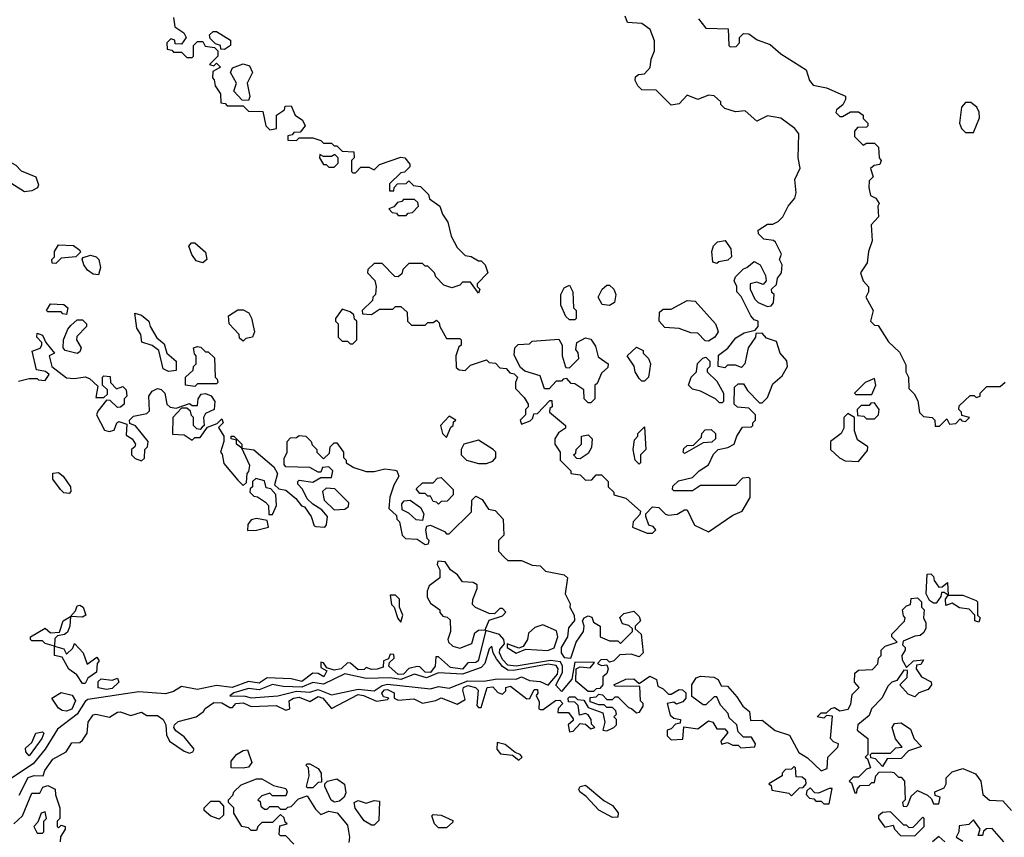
# Model space of a CAD drawing. Extents: x 2737310 to 2869991, y 870230 to 1012730.
# Tile 181 of 256: x 2760390 to 2764070, y 968025 to 971082. Entities that reach past the tile are written whole.
import ezdxf

# ---------------------------------------------------------------- set-up
doc = ezdxf.new("R2010")
doc.units = 0

msp = doc.modelspace()

# ---------------------------------------------------------------- linework, layer by layer
at = {"layer": '0CON02XD'}
for points in [[(2760965, 971090), (2760970, 971055), (2761003, 971033), (2761012.5, 971015), (2760995, 970990), (2760971.7, 970991.7), (2760970, 971005), (2760955, 971010), (2760940, 970995), (2760941.7, 970971.7), (2760958.3, 970968.3), (2760965, 970960), (2760995, 970960), (2761015, 970940), (2761035, 970940), (2761040, 970945), (2761040, 970985), (2761055, 971000), (2761075, 971000), (2761083, 970983), (2761118.3, 970978.3), (2761130, 970965), (2761130, 970945), (2761100, 970915), (2761115, 970910), (2761125, 970920), (2761140, 970905), (2761111.7, 970888.3), (2761110, 970865), (2761117, 970857), (2761120, 970835), (2761140, 970805), (2761141.7, 970771.7), (2761158.3, 970768.3), (2761165, 970760), (2761225, 970760), (2761245, 970740), (2761298.3, 970738.3), (2761310, 970685), (2761325, 970670), (2761350, 970675), (2761350, 970725), (2761380, 970745), (2761381.7, 970758.3), (2761405, 970760), (2761420, 970725), (2761446.4, 970706.4), (2761457.5, 970685), (2761438.3, 970661.7), (2761415, 970660), (2761408.3, 970651.7), (2761391.7, 970648.3), (2761391.7, 970631.7), (2761425, 970630), (2761435, 970640), (2761485, 970640), (2761515, 970630), (2761525, 970620), (2761555, 970620), (2761565, 970610), (2761575, 970610), (2761595, 970590), (2761638.3, 970588.3), (2761640, 970565), (2761630, 970555), (2761630, 970515), (2761635, 970510), (2761645, 970510), (2761665, 970530), (2761695, 970530), (2761715, 970520), (2761735, 970540), (2761815, 970567.5), (2761830, 970565), (2761848.3, 970541.7)], [(2762755, 969162.5), (2762767.5, 969175), (2762757, 969187), (2762741.7, 969191.7), (2762730, 969225), (2762730, 969235), (2762755, 969260), (2762778.3, 969258.3), (2762803.6, 969233.6), (2762815, 969230), (2762847, 969233), (2762875, 969250), (2762885, 969250), (2762912.3, 969192.3), (2762965, 969167.5), (2763055, 969230), (2763090, 969245), (2763120, 969295), (2763120, 969365), (2763115, 969370), (2763091.7, 969368.3), (2763065, 969340), (2762935, 969340), (2762905, 969320), (2762835, 969320), (2762830, 969325), (2762831.7, 969338.3), (2762851.7, 969358.3), (2762905, 969370), (2762930, 969395), (2762965, 969417.5), (2762983, 969457), (2763000, 969475), (2763037, 969483), (2763060, 969495), (2763070, 969525), (2763091.7, 969558.3), (2763125, 969560), (2763130, 969565), (2763130, 969575), (2763140, 969585), (2763140, 969605), (2763115, 969630), (2763073, 969633), (2763060, 969645), (2763061.7, 969708.3), (2763075, 969720), (2763095, 969720), (2763110, 969695), (2763155, 969650), (2763165, 969650), (2763185, 969670), (2763205, 969720), (2763239.3, 969750.7), (2763260, 969785), (2763257, 969807), (2763232.5, 969835), (2763218.3, 969878.3), (2763181.7, 969891.7), (2763165, 969910), (2763141.7, 969908.3), (2763140, 969895), (2763112.5, 969855), (2763100, 969795), (2763088.3, 969781.7), (2763065, 969790), (2763035, 969790), (2763025, 969780), (2763000, 969785), (2763001.7, 969828.3), (2763036.4, 969853.6), (2763067, 969893), (2763098.3, 969911.7), (2763138.3, 969921.7), (2763150, 969935), (2763150, 969955), (2763135, 969960), (2763122.5, 969975), (2763087, 970047), (2763070, 970065), (2763070, 970085), (2763060, 970105), (2763065, 970120), (2763095, 970150), (2763107.5, 970155), (2763135, 970177.5), (2763157.5, 970165), (2763177.5, 970125), (2763180, 970105), (2763168.3, 970091.7), (2763145, 970100), (2763120, 970095), (2763120, 970075), (2763137, 970037), (2763150, 970025), (2763185, 970010), (2763198.3, 970011.7), (2763207, 970023), (2763210, 970055), (2763201.7, 970061.7), (2763200, 970075), (2763218.3, 970091.7), (2763222.5, 970115), (2763237.5, 970135), (2763240, 970165), (2763230, 970185), (2763237.5, 970205), (2763215, 970250), (2763207, 970257), (2763171.7, 970261.7), (2763151.7, 970281.7), (2763150, 970295), (2763185, 970317.5), (2763205, 970317.5), (2763225, 970327.5), (2763242.5, 970345), (2763262.5, 970385), (2763286.7, 970415), (2763292.5, 970435), (2763287.5, 970485), (2763307, 970527), (2763300, 970565), (2763302.5, 970655), (2763287.5, 970675), (2763235, 970713.3), (2763185, 970722.5), (2763145, 970702.5), (2763101.7, 970741.7), (2763065, 970737.5), (2763025, 970750), (2763010, 970765), (2763010, 970775), (2762985, 970797.5), (2762965, 970800), (2762925, 970783.3), (2762885, 970800), (2762855, 970767.5), (2762825, 970762.5), (2762768.3, 970818.3), (2762715, 970820), (2762700, 970835), (2762690, 970855), (2762691.7, 970868.3), (2762703, 970877), (2762725, 970880), (2762747, 970903), (2762750, 970935), (2762762.5, 970965), (2762763, 971003), (2762745.9, 971045.9), (2762715, 971067.5), (2762661.7, 971071.7), (2762653.3, 971095)], [(2762927.5, 971085), (2762955, 971050), (2763038.3, 971048.3), (2763040, 970985), (2763045, 970980), (2763068.3, 970981.7), (2763080, 970995), (2763080, 971015), (2763095, 971030), (2763115, 971028.8), (2763146.2, 971006.2), (2763195, 970988.8), (2763234.3, 970954.3), (2763330, 970895), (2763342.5, 970855), (2763355, 970837.5), (2763405, 970827.5), (2763476.4, 970796.4), (2763477, 970783), (2763466.7, 970763.3), (2763442.5, 970745), (2763440, 970735), (2763455, 970720), (2763465, 970720), (2763495, 970737.5), (2763525, 970737.5), (2763542.5, 970725), (2763542.5, 970712.5), (2763560, 970695), (2763560, 970685), (2763555, 970680), (2763521.7, 970678.3), (2763510, 970665), (2763510, 970645), (2763543, 970613), (2763555, 970620), (2763585, 970620), (2763600, 970605), (2763602.5, 970565), (2763610, 970555), (2763605, 970540), (2763583, 970537), (2763570, 970525), (2763580, 970495), (2763565, 970480), (2763563.3, 970455), (2763570, 970425), (2763590, 970415), (2763602.5, 970395), (2763597.5, 970385), (2763600, 970345), (2763572.5, 970315), (2763576.2, 970255), (2763562.5, 970215), (2763557, 970173), (2763532.5, 970135), (2763542.5, 970105), (2763563, 970083), (2763562.5, 970065), (2763552.5, 970045), (2763580, 969995), (2763570, 969955), (2763585, 969940), (2763598.3, 969938.3), (2763637, 969877), (2763678.3, 969838.3), (2763701.7, 969791.7), (2763702.5, 969765), (2763712.5, 969745), (2763713, 969703), (2763733, 969683), (2763747, 969657), (2763753, 969613), (2763768.3, 969598.3), (2763800, 969595), (2763810, 969585), (2763811.7, 969561.7), (2763828.3, 969561.7), (2763855, 969590), (2763865, 969570), (2763888.3, 969571.7), (2763905, 969590), (2763911.7, 969581.7), (2763925, 969580), (2763940, 969595), (2763911.7, 969601.7), (2763910, 969615), (2763900, 969625), (2763901.7, 969638.3), (2763943, 969677), (2763957, 969677), (2763965, 969670), (2763980, 969675), (2763980, 969685), (2764005, 969710), (2764055, 969710), (2764073, 969727)], [(2761155, 970970), (2761141.7, 970971.7), (2761140, 970985), (2761121.7, 970991.7), (2761101.7, 971011.7), (2761100, 971025), (2761112.5, 971037.5), (2761125, 971037.5), (2761177.5, 971005), (2761177.5, 970985), (2761155, 970970)], [(2761245, 970780), (2761221.7, 970781.7), (2761190, 970815), (2761200, 970845), (2761177.5, 970885), (2761185, 970902.5), (2761225, 970917.5), (2761249.3, 970909.3), (2761260, 970885), (2761240, 970845), (2761250, 970795), (2761245, 970780)], [(2763955, 970660), (2763976.7, 970715), (2763976.4, 970736.4), (2763967.5, 970755), (2763945, 970772.5), (2763925, 970772.5), (2763910, 970755), (2763902.5, 970695), (2763910, 970675), (2763925, 970660), (2763955, 970660)], [(2761565, 970530), (2761580, 970545), (2761580, 970565), (2761568.3, 970578.3), (2761555, 970570), (2761525, 970570), (2761511.7, 970578.3), (2761510, 970565), (2761525, 970540), (2761535, 970540), (2761545, 970530), (2761565, 970530)], [(2760408.3, 970438.3), (2760320, 970495), (2760310, 970525), (2760321.7, 970558.3), (2760335, 970560), (2760375, 970537.5), (2760395, 970517.5), (2760450, 970495), (2760460, 970465), (2760457, 970453), (2760435, 970442.5), (2760408.3, 970438.3)], [(2761848.3, 970541.7), (2761848.3, 970531.7), (2761828.3, 970511.7), (2761815, 970510), (2761771.7, 970468.3), (2761771.7, 970441.7), (2761788.3, 970441.7), (2761790, 970455), (2761801.7, 970468.3), (2761835, 970470), (2761845, 970480), (2761861.7, 970461.7), (2761888.3, 970458.3), (2761918.3, 970428.3), (2761921.7, 970411.7), (2761960, 970385), (2761970, 970355), (2761990, 970325), (2762003, 970273), (2762025, 970230), (2762055, 970200), (2762077, 970197), (2762105, 970180), (2762115, 970180), (2762130, 970165), (2762140, 970135), (2762100, 970095), (2762100, 970085), (2762110, 970075), (2762105, 970060), (2762075, 970100), (2762045, 970100), (2762035, 970090), (2762005, 970080), (2761975, 970090), (2761945, 970120), (2761940, 970135), (2761915, 970160), (2761905, 970160), (2761895, 970170), (2761845, 970170), (2761821.7, 970148.3), (2761818.3, 970131.7), (2761805, 970120), (2761791.7, 970121.7), (2761745, 970170), (2761715, 970170), (2761691.7, 970148.3), (2761690, 970135), (2761717, 970107), (2761722.5, 970085), (2761720, 970055), (2761710, 970045), (2761708.3, 970031.7), (2761670, 969995), (2761671.7, 969981.7), (2761705, 969980), (2761735, 970000), (2761785, 970000), (2761795, 970010), (2761815, 970010), (2761838.3, 969988.3), (2761840, 969955), (2761855, 969940), (2761905, 969940), (2761915, 969950), (2761935, 969950), (2761948.3, 969958.3), (2761958.3, 969948.3), (2761960, 969935), (2761985, 969890), (2762035, 969890), (2762040, 969885), (2762040, 969865), (2762031.7, 969858.3), (2762020, 969825), (2762021.7, 969781.7), (2762033, 969773), (2762055, 969770), (2762075, 969790), (2762135, 969810), (2762145, 969800), (2762168.3, 969798.3), (2762185, 969780), (2762208.3, 969778.3), (2762221.7, 969761.7), (2762238.3, 969758.3), (2762250, 969745), (2762242.5, 969725), (2762243, 969703), (2762275, 969670), (2762290, 969645), (2762290, 969635), (2762280, 969625), (2762280, 969605), (2762260, 969585), (2762265, 969570), (2762298.3, 969581.7), (2762308.3, 969591.7), (2762311.7, 969608.3), (2762325, 969610), (2762371.7, 969658.3), (2762378.3, 969658.3), (2762380, 969635), (2762371.7, 969628.3), (2762370, 969615), (2762430, 969565), (2762430, 969555), (2762403.3, 969536.7), (2762390, 969515), (2762390, 969495), (2762410, 969465), (2762410, 969435), (2762450, 969395), (2762450, 969385), (2762485, 969380), (2762505, 969360), (2762528.3, 969361.7), (2762545, 969380), (2762565, 969380), (2762590, 969355), (2762590, 969335), (2762610, 969315), (2762610, 969305), (2762655, 969292.5), (2762710, 969245), (2762708.3, 969231.7), (2762682.5, 969205), (2762680, 969185), (2762735, 969162.5), (2762755, 969162.5)], [(2761835, 970350), (2761841.7, 970358.3), (2761858.3, 970361.7), (2761880, 970385), (2761878.3, 970398.3), (2761865, 970410), (2761825, 970410), (2761818.3, 970401.7), (2761801.7, 970398.3), (2761788.3, 970381.7), (2761770, 970375), (2761781.7, 970361.7), (2761798.3, 970358.3), (2761805, 970350), (2761835, 970350)], [(2760525, 970170), (2760511.7, 970171.7), (2760510, 970185), (2760520, 970195), (2760520, 970215), (2760535, 970240), (2760591.7, 970238.3), (2760615, 970220), (2760617.5, 970212.5), (2760600, 970195), (2760545, 970190), (2760525, 970170)], [(2761075, 970173.3), (2761050, 970180), (2761033.9, 970203.9), (2761022.5, 970235), (2761031.7, 970248.3), (2761045, 970247.5), (2761085, 970212.5), (2761090, 970185), (2761075, 970173.3)], [(2762995, 970170), (2762980, 970175), (2762977.5, 970215), (2762983, 970237), (2762998.3, 970251.7), (2763027, 970257), (2763047.5, 970225), (2763050, 970195), (2763037, 970183), (2763003, 970177), (2762995, 970170)], [(2760685, 970127.5), (2760665, 970130), (2760644, 970145), (2760629.2, 970165), (2760623, 970187), (2760626.7, 970193.3), (2760655, 970201.2), (2760675.8, 970195.8), (2760685.8, 970185.8), (2760692, 970155), (2760685, 970127.5)], [(2762465, 969960), (2762445, 969960), (2762431.7, 969971.7), (2762412.5, 970015), (2762412.5, 970055), (2762425, 970080), (2762445, 970090), (2762457.5, 970065), (2762460, 970005), (2762470, 969995), (2762470, 969965), (2762465, 969960)], [(2762595, 970013.3), (2762567, 970017), (2762552.5, 970045), (2762567.5, 970075), (2762585, 970090), (2762595, 970090), (2762610, 970075), (2762617.5, 970055), (2762612.5, 970025), (2762595, 970013.3)], [(2760565, 969980), (2760551.7, 969981.7), (2760545, 969990), (2760495, 969990), (2760490, 969995), (2760505, 970020), (2760555, 970017.5), (2760570, 970005), (2760565, 969980)], [(2762965, 969880), (2762951.7, 969881.7), (2762925, 969910), (2762898.3, 969911.7), (2762855, 969927.5), (2762801.7, 969931.7), (2762780, 969955), (2762781.7, 969988.3), (2762795, 970000), (2762825, 970000), (2762885, 970032.5), (2762915, 970030), (2762990, 969945), (2762997, 969927), (2763000, 969915), (2762987.5, 969895), (2762965, 969880)], [(2760946.4, 969766.4), (2760926.1, 969776.1), (2760910, 969845), (2760885, 969863.8), (2760846.4, 969876.4), (2760842.5, 969905), (2760828.3, 969928.3), (2760820, 969985), (2760845, 969977.5), (2760872.5, 969955), (2760877.5, 969935), (2760903.1, 969893.1), (2760929.7, 969869.7), (2760940, 969835), (2760974.2, 969805), (2760975, 969770), (2760946.4, 969766.4)], [(2761225, 969880), (2761211.7, 969891.7), (2761210, 969905), (2761172.5, 969945), (2761170, 969975), (2761205, 969996.7), (2761225, 969996.7), (2761246, 969986), (2761256.4, 969966.4), (2761267.5, 969915), (2761260, 969895), (2761235, 969890), (2761225, 969880)], [(2761635, 969870), (2761650, 969885), (2761650, 969955), (2761641.7, 969961.7), (2761638.3, 969978.3), (2761625, 969990), (2761595, 970000), (2761570, 969965), (2761570, 969955), (2761580, 969945), (2761580, 969895), (2761595, 969880), (2761615, 969880), (2761625, 969870), (2761635, 969870)], [(2760605, 969833.3), (2760560, 969845), (2760552.5, 969855), (2760553.3, 969885), (2760570, 969925), (2760581.7, 969938.3), (2760605, 969960), (2760625, 969960), (2760640, 969945), (2760640, 969935), (2760603, 969897), (2760602.5, 969885), (2760620, 969855), (2760615, 969840), (2760605, 969833.3)], [(2760385, 969730), (2760425, 969740), (2760455, 969740), (2760460, 969735), (2760485, 969732.5), (2760500, 969755), (2760487, 969767), (2760453, 969773), (2760437, 969843), (2760466.2, 969853.8), (2760473.3, 969865), (2760472.5, 969875), (2760454, 969895), (2760455, 969910), (2760475, 969902.5), (2760487.5, 969875), (2760520, 969835), (2760500, 969825), (2760510, 969785), (2760565, 969743.3), (2760595, 969740), (2760635, 969746.7), (2760650.5, 969740.5), (2760681.7, 969711.7), (2760675, 969670), (2760705, 969670), (2760718.3, 969681.7), (2760718.3, 969698.3), (2760700, 969715), (2760700, 969745), (2760705, 969750), (2760728.3, 969748.3), (2760730, 969725), (2760751.7, 969701.7), (2760775, 969710), (2760788.3, 969698.3), (2760790, 969675), (2760780, 969665), (2760780, 969645), (2760767, 969633), (2760755, 969632.5), (2760728.3, 969658.3), (2760715, 969660), (2760681.7, 969618.3), (2760677.5, 969605), (2760707.5, 969547.5), (2760725, 969542.5), (2760743.3, 969546.7), (2760752.5, 969575), (2760760.7, 969579.3), (2760790, 969570), (2760788.3, 969528.3), (2760810, 969515), (2760822.5, 969495), (2760820, 969485), (2760807.5, 969475), (2760807.5, 969455), (2760821.7, 969441.7), (2760845, 969432.5), (2760857, 969443), (2760857.5, 969475), (2760867.5, 969485), (2760870, 969505), (2760823, 969563), (2760801.7, 969571.7), (2760800, 969585), (2760815, 969600), (2760865, 969610), (2760875, 969620), (2760872.5, 969675), (2760885, 969692.5), (2760905, 969702.5), (2760918.8, 969698.8), (2760932.5, 969685), (2760940, 969645), (2760953, 969633), (2760975, 969630), (2761025, 969647.5), (2761035, 969640), (2761055, 969640), (2761056.7, 969665), (2761068.3, 969681.7), (2761085, 969683.8), (2761106.2, 969676.2), (2761118.8, 969655), (2761116.7, 969625), (2761085, 969610), (2761077.5, 969595), (2761080, 969565), (2761071.7, 969558.3), (2761065, 969550), (2761051.7, 969551.7), (2761040, 969565), (2761040, 969595), (2761031.7, 969601.7), (2761028.3, 969618.3), (2761015, 969630), (2760995, 969630), (2760962.5, 969595), (2760961.7, 969531.7), (2761005, 969530), (2761035, 969510), (2761045, 969520), (2761065, 969520), (2761091.7, 969558.3), (2761128.3, 969571.7), (2761145, 969590), (2761150, 969575), (2761132.5, 969557.5), (2761152.5, 969525), (2761152.5, 969505), (2761140, 969465), (2761147, 969457), (2761153, 969423), (2761205, 969360), (2761225, 969340), (2761238.3, 969351.7), (2761240, 969385), (2761247, 969393), (2761250, 969415), (2761220, 969480), (2761200, 969495), (2761200, 969510), (2761180, 969515), (2761180, 969525), (2761190, 969525), (2761220, 969495), (2761220, 969480), (2761265, 969473.8), (2761340, 969410), (2761353.8, 969385), (2761342.5, 969342.5), (2761358.3, 969328.3), (2761385, 969322.5), (2761421.7, 969291.7), (2761443.8, 969263.8), (2761455, 969260), (2761480, 969225), (2761490, 969190), (2761497, 969187), (2761530, 969185), (2761537, 969193), (2761540, 969225), (2761519.3, 969249.3), (2761485, 969270), (2761465, 969290), (2761446.7, 969326.7), (2761430, 969345), (2761430, 969355), (2761435, 969360), (2761485, 969352.5), (2761515, 969370), (2761555, 969370), (2761560, 969395), (2761545, 969410), (2761521.7, 969408.3), (2761515, 969390), (2761505, 969390), (2761475, 969407.5), (2761385, 969410), (2761378.3, 969418.3), (2761378.3, 969441.7), (2761390, 969465), (2761390, 969505), (2761401.7, 969518.3), (2761425, 969520), (2761435, 969527.5), (2761460, 969525), (2761480, 969505), (2761483, 969493), (2761500, 969475), (2761500, 969465), (2761525, 969440), (2761548.3, 969461.7), (2761550, 969485), (2761565, 969500), (2761575, 969500), (2761600, 969465), (2761600, 969445), (2761610, 969435), (2761610, 969425), (2761638.3, 969408.3), (2761685, 969392.5), (2761715, 969392.5), (2761755, 969402.5), (2761791.7, 969398.3)], [(2762525, 969650), (2762515, 969650), (2762500, 969665), (2762498.3, 969698.3), (2762465, 969720), (2762451.7, 969721.7), (2762435, 969740), (2762421.7, 969738.3), (2762415, 969730), (2762395, 969730), (2762368.3, 969701.7), (2762351.7, 969701.7), (2762335, 969750), (2762278.3, 969768.3), (2762261.7, 969781.7), (2762238.3, 969828.3), (2762240, 969855), (2762253, 969867), (2762295, 969870), (2762305, 969880), (2762405, 969887.5), (2762417.5, 969865), (2762417.5, 969825), (2762428.3, 969788.3), (2762431.7, 969781.7), (2762445, 969780), (2762480, 969815), (2762477, 969837), (2762468.3, 969848.3), (2762472.5, 969875), (2762505, 969892.5), (2762525, 969887.5), (2762541.7, 969861.7), (2762551.7, 969821.7), (2762590, 969795), (2762588.3, 969781.7), (2762565, 969760), (2762548.3, 969721.7), (2762540, 969715), (2762540, 969665), (2762525, 969650)], [(2761045, 969710), (2761010, 969715), (2761010, 969745), (2761038.3, 969771.7), (2761040, 969785), (2761050, 969795), (2761050, 969825), (2761043, 969833), (2761040, 969855), (2761055, 969860), (2761067, 969857), (2761085, 969840), (2761095, 969840), (2761118.3, 969818.3), (2761120, 969745), (2761128.3, 969738.3), (2761130, 969725), (2761125, 969720), (2761055, 969720), (2761045, 969710)], [(2762725, 969730), (2762715, 969730), (2762705, 969740), (2762690, 969765), (2762687, 969787), (2762660, 969825), (2762695, 969857.5), (2762720, 969845), (2762720, 969835), (2762740, 969815), (2762747.5, 969795), (2762740, 969745), (2762725, 969730)], [(2763015, 969650), (2763005, 969650), (2762990, 969665), (2762935, 969693.3), (2762905, 969700), (2762890, 969715), (2762900, 969745), (2762920, 969765), (2762923, 969797), (2762943, 969817), (2762955, 969820), (2762970, 969805), (2762970, 969785), (2762960, 969775), (2762960, 969765), (2762995, 969730), (2763020, 969685), (2763020, 969655), (2763015, 969650)], [(2763575, 969680), (2763590, 969715), (2763585, 969740), (2763550, 969725), (2763510, 969685), (2763515, 969680), (2763575, 969680)], [(2763585, 969590), (2763600, 969605), (2763602.5, 969625), (2763585, 969650), (2763571.7, 969648.3), (2763565, 969640), (2763535, 969640), (2763520, 969625), (2763521.7, 969601.7), (2763545, 969600), (2763555, 969590), (2763585, 969590)], [(2763525, 969430), (2763558.3, 969471.7), (2763560, 969485), (2763521.7, 969511.7), (2763510, 969545), (2763510, 969595), (2763485, 969610), (2763470, 969595), (2763470, 969555), (2763460, 969535), (2763420, 969505), (2763420, 969475), (2763453.6, 969443.6), (2763475, 969432.5), (2763525, 969430)], [(2761985, 969520), (2762001.7, 969558.3), (2762010, 969565), (2762011.7, 969578.3), (2762020, 969585), (2761995, 969600), (2761962.5, 969565), (2761970, 969535), (2761985, 969520)], [(2762705, 969420), (2762690, 969435), (2762682.5, 969475), (2762688.3, 969511.7), (2762700, 969525), (2762700, 969535), (2762725, 969560), (2762730, 969475), (2762710, 969455), (2762710, 969425), (2762705, 969420)], [(2762875, 969460), (2762870, 969465), (2762871.7, 969478.3), (2762885, 969490), (2762908.3, 969491.7), (2762938.3, 969521.7), (2762940, 969535), (2762951.7, 969548.3), (2762975, 969550), (2762990, 969535), (2762990, 969515), (2762977, 969503), (2762945, 969500), (2762875, 969460)], [(2762135, 969422.5), (2762158.3, 969431.7), (2762170, 969445), (2762170, 969465), (2762160, 969475), (2762105, 969510), (2762050, 969495), (2762040, 969475), (2762040, 969455), (2762060, 969435), (2762105, 969422.5), (2762135, 969422.5)], [(2762485, 969440), (2762471.7, 969441.7), (2762460, 969455), (2762468.3, 969461.7), (2762470, 969475), (2762490, 969495), (2762490, 969525), (2762515, 969530), (2762530, 969515), (2762527, 969483), (2762515, 969460), (2762485, 969440)], [(2761791.7, 969398.3), (2761800, 969395), (2761807.5, 969375), (2761788.3, 969341.7), (2761773, 969297), (2761770, 969255), (2761798.3, 969228.3), (2761800, 969215), (2761810, 969205), (2761820, 969155), (2761831.7, 969141.7), (2761875, 969140), (2761905, 969120), (2761918.3, 969121.7), (2761920, 969135), (2761912.5, 969142.5), (2761907.5, 969175), (2761911.7, 969188.3), (2761925, 969192.5), (2761978.3, 969168.3), (2761985, 969160), (2761995, 969160), (2762078.3, 969241.7), (2762080, 969285), (2762095, 969300), (2762118.3, 969288.3), (2762141.7, 969251.7), (2762167, 969247), (2762197.5, 969215), (2762200, 969155), (2762180, 969135), (2762180, 969095), (2762201.7, 969071.7), (2762215, 969060), (2762265, 969060), (2762305, 969042.5), (2762335, 969040), (2762355, 969020), (2762425, 969006.7), (2762437.5, 968995), (2762428.8, 968935), (2762447.5, 968897.5), (2762446.7, 968885), (2762462.5, 968855), (2762464.2, 968835.8), (2762441.7, 968808.3), (2762437.5, 968775), (2762413.3, 968735), (2762414, 968715), (2762425, 968697.5), (2762450, 968695), (2762470, 968755), (2762497.5, 968795), (2762500, 968815), (2762493.3, 968835), (2762500, 968845), (2762515, 968852.5), (2762528.3, 968848.3), (2762535, 968830), (2762560, 968815), (2762560, 968775), (2762595, 968760), (2762625, 968760), (2762635, 968750), (2762680, 968795), (2762680, 968805), (2762667, 968817), (2762643.6, 968823.6), (2762633, 968847), (2762648.3, 968861.7), (2762685, 968870), (2762705, 968850), (2762710, 968835), (2762690, 968815), (2762690, 968805), (2762712.5, 968785), (2762720, 968715), (2762705, 968700), (2762675, 968710), (2762633, 968707), (2762610, 968685), (2762595, 968680), (2762585, 968690), (2762561.7, 968688.3), (2762550, 968675), (2762565, 968667.5), (2762585, 968670), (2762590, 968655), (2762585, 968637.5), (2762570, 968625), (2762570, 968595), (2762558.3, 968581.7), (2762545, 968580), (2762535, 968570), (2762515, 968570), (2762468.3, 968608.3), (2762470, 968655), (2762485, 968662.5), (2762521.7, 968658.3), (2762538.3, 968678.3), (2762465, 968680), (2762453.3, 968616.7), (2762415, 968570), (2762394.4, 968594.4), (2762418.5, 968641.5), (2762418.6, 968665), (2762411.2, 968681.2), (2762373.7, 968686.3), (2762245, 968664.7), (2762215, 968668.5), (2762195, 968690), (2762183.3, 968715), (2762185, 968726.7), (2762201.7, 968748.3), (2762200, 968765), (2762183.6, 968783.6), (2762131.7, 968798.3), (2762103.3, 968685), (2762095, 968678.8), (2762065, 968677.5), (2762045, 968653.5), (2762000.5, 968660.5), (2761955, 968700), (2761945, 968700), (2761942.5, 968665), (2761925, 968641.5), (2761905, 968641.9), (2761885, 968662.5), (2761875, 968663.8), (2761845, 968656.7), (2761825, 968634.5), (2761805, 968633.6), (2761770, 968665), (2761771.7, 968678.3), (2761790, 968695), (2761788.3, 968708.3), (2761775, 968710), (2761768.3, 968691.7), (2761750, 968685), (2761748.3, 968661.7), (2761726.4, 968653.6), (2761705, 968652.5), (2761685, 968660), (2761677, 968653), (2761655, 968651.2), (2761626.1, 968676.1), (2761615, 968677.5), (2761591.2, 968655), (2761565, 968650), (2761538.3, 968658.3), (2761525, 968677.5), (2761515, 968680), (2761515, 968660), (2761537.5, 968647.5), (2761526.7, 968625), (2761505, 968637.5), (2761485, 968638.8), (2761445, 968608.1), (2761405, 968618), (2761315, 968620.8), (2761285, 968600.8), (2761245, 968608.1), (2761184.5, 968585.5), (2761125, 968592.9), (2761055, 968578.1), (2760995, 968589.2), (2760965, 968570.6), (2760935, 968561.1), (2760835, 968569.4), (2760645, 968540), (2760635, 968533.3), (2760604.6, 968485.4), (2760531.2, 968428.8), (2760485.5, 968354.5), (2760440.6, 968299.4), (2760345, 968236.2)], [(2760575, 969310), (2760555, 969313.3), (2760542.5, 969325), (2760514.1, 969364.1), (2760513.6, 969386.4), (2760535, 969388.8), (2760552.5, 969375), (2760580, 969335), (2760581.7, 969318.3), (2760575, 969310)], [(2761321.7, 969231.7), (2761335, 969232.5), (2761350, 969265), (2761347, 969307), (2761328.3, 969328.3), (2761311.7, 969331.7), (2761305, 969357.5), (2761273, 969367), (2761260, 969355), (2761260, 969335), (2761251.7, 969328.3), (2761250, 969315), (2761265, 969300), (2761278.3, 969298.3), (2761308.3, 969278.3), (2761320, 969265), (2761321.7, 969231.7)], [(2761955, 969270), (2761948.3, 969278.3), (2761935, 969280), (2761925, 969300), (2761915, 969300), (2761905, 969310), (2761885, 969310), (2761871.7, 969328.3), (2761895, 969350), (2761935, 969350), (2761951.7, 969368.3), (2761965, 969370), (2762010, 969325), (2762010, 969305), (2761988.3, 969281.7), (2761965, 969280), (2761955, 969270)], [(2761565, 969250), (2761605, 969252.5), (2761618.3, 969261.7), (2761620, 969275), (2761568.3, 969328.3), (2761535, 969330), (2761521.7, 969318.3), (2761527.5, 969285), (2761565, 969250)], [(2761895, 969210), (2761871.7, 969211.7), (2761845, 969236.7), (2761820, 969250), (2761818.3, 969271.7), (2761827, 969283), (2761850, 969285), (2761887.7, 969257.7), (2761900, 969235), (2761895, 969210)], [(2761241.7, 969171.7), (2761275, 969173.3), (2761320, 969185), (2761315, 969210), (2761275, 969217.5), (2761255, 969212.5), (2761242.5, 969195), (2761241.7, 969171.7)], [(2762035, 968732.5), (2762080, 968750), (2762090.8, 968789.2), (2762105, 968798.9), (2762129.3, 968800.7), (2762145, 968836.7), (2762195, 968852.5), (2762207, 968867), (2762195, 968880), (2762185, 968880), (2762165, 968860), (2762145, 968861.2), (2762093.8, 968883.8), (2762082.5, 968895), (2762083.6, 968913.6), (2762100, 968955), (2762099.3, 968969.3), (2762085, 968977.5), (2762045, 968980), (2762026.4, 969006.4), (2762000, 969025), (2761980, 969055), (2761953, 969057), (2761950, 969045), (2761960, 969025), (2761960, 968995), (2761920, 968965), (2761912.5, 968945), (2761913, 968923), (2761925, 968900), (2761960, 968875), (2761960, 968865), (2761971.7, 968851.7), (2761988.3, 968848.3), (2761998.3, 968838.3), (2762000, 968795), (2761990, 968765), (2761992.5, 968755), (2762009.3, 968739.3), (2762035, 968732.5)], [(2763975, 968830), (2763960, 968835), (2763960, 968855), (2763938.3, 968878.3), (2763903, 968883), (2763875, 968900), (2763851.7, 968891.7), (2763850, 968915), (2763860, 968930), (2763845, 968940), (2763835, 968940), (2763832.5, 968925), (2763815, 968900), (2763805, 968900), (2763790.7, 968910.7), (2763777.5, 968935), (2763781.7, 969008.3), (2763795, 969010), (2763805, 969000), (2763807.5, 968985), (2763825, 968960), (2763838.3, 968961.7), (2763858.3, 968978.3), (2763860, 968930), (2763915, 968930), (2763965, 968910), (2763970, 968905), (2763970, 968855), (2763980, 968845), (2763975, 968830)], [(2761815, 968830), (2761822.5, 968855), (2761810, 968885), (2761810, 968915), (2761795, 968930), (2761775, 968930), (2761780, 968895), (2761790, 968885), (2761803, 968843), (2761815, 968830)], [(2762458.3, 968468.3), (2762458.3, 968461.7), (2762440, 968445), (2762445, 968420), (2762458.3, 968421.7), (2762485, 968450), (2762505, 968447.5), (2762525, 968430), (2762540, 968435), (2762527.5, 968447.5), (2762525.8, 968465.8), (2762515, 968483.3), (2762505, 968487.5), (2762481.7, 968481.7), (2762477.5, 968517.5), (2762465, 968530), (2762441.7, 968531.7), (2762440, 968545), (2762445, 968550), (2762465, 968550), (2762475, 968540), (2762498.3, 968538.3), (2762515, 968510), (2762570, 968490), (2762577.5, 968455), (2762570, 968425), (2762585, 968422.5), (2762610, 968435), (2762620, 968445), (2762620, 968465), (2762610, 968475), (2762620, 968485), (2762618.3, 968498.3), (2762605, 968510), (2762585, 968510), (2762575, 968520), (2762555, 968520), (2762521.7, 968531.7), (2762521.7, 968548.3), (2762545, 968550), (2762555, 968560), (2762568.3, 968558.3), (2762585, 968540), (2762605, 968540), (2762615, 968550), (2762625, 968550), (2762665, 968510), (2762677, 968507), (2762695, 968490), (2762707, 968493), (2762720, 968515), (2762720, 968525), (2762710, 968535), (2762708.3, 968588.3), (2762615, 968590), (2762610, 968595), (2762655, 968616.7), (2762685, 968617.5), (2762705, 968600), (2762745, 968627.5), (2762770, 968615), (2762775, 968590), (2762795, 968580), (2762815, 968560), (2762825, 968560), (2762855, 968577.5), (2762867, 968577), (2762880, 968565), (2762880, 968545), (2762868.3, 968531.7), (2762845, 968522.5), (2762835, 968530), (2762810, 968525), (2762821.7, 968481.7), (2762835, 968470), (2762860, 968465), (2762858.3, 968451.7), (2762841.7, 968448.3), (2762825, 968430), (2762810, 968425), (2762810, 968405), (2762825, 968390), (2762868.3, 968391.7), (2762871.7, 968438.3), (2762925, 968430), (2762965, 968460), (2762980, 968455), (2762995, 968430), (2763025, 968430), (2763037, 968417), (2763010, 968385), (2763013, 968373), (2763035, 968380), (2763055, 968370), (2763075, 968370), (2763085, 968360), (2763137, 968363), (2763140, 968375), (2763125, 968400), (2763095, 968400), (2763075, 968420), (2763070, 968445), (2763041.7, 968471.7), (2763038.3, 968488.3), (2763009.3, 968519.3), (2762995, 968550), (2762985, 968550), (2762955, 968520), (2762945, 968520), (2762901.7, 968551.7), (2762902.5, 968595), (2762918.3, 968621.7), (2762935, 968628), (2762983.9, 968623.9), (2763000, 968615), (2763011.7, 968591.7), (2763035, 968590), (2763070.5, 968550.5), (2763092.5, 968515), (2763117.5, 968495), (2763121.7, 968461.7), (2763165, 968462.5), (2763213.9, 968423.9), (2763266.7, 968406.7), (2763301.7, 968341.7), (2763335, 968322.5), (2763385, 968273.3), (2763408.3, 968281.7), (2763410, 968325), (2763448.3, 968361.7), (2763450, 968375), (2763431.7, 968381.7), (2763420, 968395), (2763428.3, 968478.3), (2763405, 968480), (2763395, 968470), (2763370, 968475), (2763385, 968490), (2763405, 968490), (2763423, 968507), (2763435, 968510), (2763455, 968497.5), (2763486.4, 968503.6), (2763497, 968523), (2763501.2, 968558.8), (2763527.5, 968585), (2763510, 968605), (2763511.7, 968638.3), (2763525, 968650), (2763577.5, 968652.5), (2763597, 968673), (2763600, 968695), (2763610, 968705), (2763610, 968725), (2763625, 968740), (2763670, 968755), (2763650, 968775), (2763650, 968785), (2763697, 968833), (2763700, 968845), (2763693, 968853), (2763690, 968875), (2763705, 968890), (2763720, 968895), (2763721.7, 968918.3), (2763745, 968920), (2763760, 968905), (2763760, 968885), (2763770, 968875), (2763767.5, 968845), (2763777, 968827), (2763777, 968807), (2763769.3, 968790.7), (2763755, 968780), (2763735, 968777.5), (2763691.7, 968758.3), (2763690, 968745), (2763700, 968735), (2763700, 968725), (2763687.5, 968705), (2763688.3, 968688.3), (2763705, 968660), (2763730, 968685), (2763768.3, 968688.3), (2763758.3, 968671.7), (2763741.7, 968668.3), (2763740, 968655), (2763760, 968625), (2763796.4, 968606.4), (2763797.5, 968595), (2763785, 968577.5), (2763750, 968565), (2763735, 968550), (2763710.7, 968560.7), (2763680, 968595), (2763707, 968623), (2763708.3, 968648.3), (2763695, 968650), (2763668.3, 968611.7), (2763650, 968605), (2763635, 968590), (2763613, 968547), (2763573.3, 968505), (2763565, 968480), (2763522.5, 968445), (2763520, 968425), (2763560, 968395), (2763560, 968335), (2763550, 968325), (2763558.3, 968318.3), (2763570, 968285), (2763555, 968280), (2763525, 968250), (2763505, 968250), (2763490, 968235), (2763498.3, 968228.3), (2763511.7, 968191.7), (2763518.3, 968191.7), (2763520, 968205), (2763531.7, 968218.3), (2763565, 968220), (2763575, 968230), (2763585, 968230), (2763590, 968255), (2763601.7, 968268.3), (2763645, 968270), (2763657, 968267), (2763675, 968250), (2763685, 968250), (2763697.5, 968235), (2763700, 968165), (2763690, 968155), (2763691.7, 968141.7), (2763705, 968140), (2763710, 968145), (2763721.7, 968178.3), (2763745, 968200), (2763783, 968183), (2763798.3, 968168.3), (2763805, 968150), (2763825, 968150), (2763830, 968175), (2763811.7, 968181.7), (2763810, 968195), (2763845, 968210), (2763852.5, 968225), (2763853, 968247), (2763875, 968270), (2763915, 968282.5), (2763962.5, 968262.5), (2763982.5, 968235), (2763990, 968185), (2764015, 968163.3), (2764065, 968161.2), (2764097.5, 968125)], [(2760635, 968600), (2760625, 968600), (2760603, 968633), (2760573.6, 968653.6), (2760548.3, 968698.3), (2760520, 968705), (2760520, 968740), (2760485, 968750), (2760475, 968760), (2760435, 968760), (2760430, 968765), (2760430, 968775), (2760485, 968807.5), (2760505, 968790), (2760538.3, 968791.7), (2760552.5, 968835), (2760580, 968850), (2760598.3, 968871.7), (2760605, 968890), (2760615, 968892.5), (2760626.7, 968885), (2760637.5, 968855), (2760625, 968847.5), (2760580, 968850), (2760577.5, 968815), (2760568.3, 968791.7), (2760557, 968783), (2760531.7, 968778.3), (2760521.7, 968768.3), (2760520, 968740), (2760555, 968730), (2760565, 968710), (2760588.3, 968731.7), (2760595, 968750), (2760627.5, 968715), (2760642.5, 968672.5), (2760678.3, 968698.3), (2760687.5, 968685), (2760680, 968675), (2760677, 968643), (2760645, 968620), (2760635, 968600)], [(2762245, 968714), (2762281.2, 968728.8), (2762364, 968724), (2762387, 968733), (2762401.2, 968775), (2762396.7, 968796.7), (2762345, 968820), (2762315, 968810), (2762291.7, 968788.3), (2762287.5, 968765), (2762271.2, 968738.8), (2762255, 968732.5), (2762211.7, 968748.3), (2762212.5, 968735), (2762245, 968714)], [(2761255, 968546), (2761355, 968554.3), (2761425, 968571.4), (2761475, 968567.1), (2761505, 968577.5), (2761555, 968558), (2761655, 968579.1), (2761715, 968573.1), (2761745, 968592.5), (2761765, 968597.1), (2761925, 968580), (2761955, 968589.2), (2761995, 968582.5), (2762065, 968610.5), (2762125, 968608.5), (2762175, 968617.3), (2762245, 968616.9), (2762265, 968624.4), (2762295, 968611.4), (2762335, 968607.8), (2762365, 968594.3), (2762400.4, 968635), (2762402.7, 968655), (2762395, 968667.5), (2762365, 968672.7), (2762235, 968648.8), (2762215, 968650), (2762194, 968664), (2762172.3, 968692.3), (2762159.2, 968715), (2762155, 968740), (2762145, 968730), (2762128.6, 968675), (2762115, 968659.4), (2762045, 968635.4), (2761955, 968640), (2761910.7, 968620.7), (2761865, 968634.4), (2761815, 968615.4), (2761775, 968621.4), (2761685, 968618.9), (2761605, 968636.7), (2761525, 968598.1), (2761485, 968604.2), (2761445, 968586.9), (2761375, 968589.2), (2761335, 968596.9), (2761285, 968576.7), (2761245, 968582), (2761190, 968565), (2761175, 968553.8), (2761232.5, 968552.5), (2761255, 968546)], [(2760715, 968578), (2760683.6, 968583.6), (2760683, 968607), (2760695, 968617.5), (2760735, 968612.5), (2760755, 968620), (2760760, 968605), (2760735, 968582), (2760715, 968578)], [(2760387.6, 968182.4), (2760421.8, 968248.2), (2760444.3, 968255.7), (2760477.5, 968255), (2760483.8, 968275), (2760513.4, 968316.6), (2760563.3, 968345), (2760585, 968378.8), (2760615, 968380), (2760625, 968388.8), (2760642, 968415), (2760646, 968455), (2760665, 968482.5), (2760675, 968485.8), (2760725.9, 968474.1), (2760755, 968493.3), (2760765, 968493.8), (2760805, 968480), (2760845, 968492.5), (2760865, 968480), (2760905, 968480), (2760925.9, 968465.9), (2760936.7, 968445), (2760938.3, 968408.3), (2760950, 968385), (2761005, 968346.7), (2761025, 968340), (2761037.5, 968345), (2761042.5, 968355), (2761005, 968401.2), (2760973.6, 968423.6), (2760966.7, 968435), (2760968.8, 968445), (2760981.9, 968458.1), (2761050, 968475), (2761077.5, 968495), (2761083.6, 968506.4), (2761115, 968528.6), (2761145, 968528), (2761175, 968510), (2761185, 968510), (2761197.5, 968525), (2761225, 968528.1), (2761255, 968514.2), (2761348, 968518), (2761385, 968500), (2761400, 968505), (2761396.7, 968535), (2761413.3, 968545), (2761435, 968548.6), (2761475, 968532.5), (2761505, 968552), (2761523.3, 968545), (2761555, 968506.7), (2761655, 968558.6), (2761675, 968555.7), (2761723.6, 968533.6), (2761765, 968540), (2761770, 968545), (2761750, 968550), (2761744.1, 968564.1), (2761754, 968576), (2761765, 968577.8), (2761790, 968565), (2761790, 968545), (2761805, 968537.5), (2761863, 968543), (2761895, 968526.7), (2761945, 968536.2), (2761965, 968546.7), (2762025, 968523.3), (2762055, 968540), (2762045.7, 968575), (2762049.2, 968585), (2762065, 968592.2), (2762093.8, 968585), (2762103.8, 968575), (2762098.3, 968518.3), (2762105, 968510), (2762115, 968510), (2762137.5, 968585), (2762158, 968588), (2762177, 968567), (2762195, 968560), (2762207, 968573), (2762207.5, 968585), (2762225, 968590), (2762285, 968542.5), (2762296.4, 968543.6), (2762312.3, 968577.7), (2762325, 968577.5), (2762326.4, 968563.6), (2762320, 968555), (2762331.7, 968531.7), (2762330, 968505), (2762335, 968502.5), (2762347, 968503), (2762393, 968537), (2762408.3, 968538.3), (2762420, 968525), (2762403, 968507), (2762401.7, 968491.7), (2762441.7, 968491.7), (2762458.3, 968468.3)], [(2760565, 968496.7), (2760549.3, 968499.3), (2760535, 968507.5), (2760510, 968545), (2760545, 968566.7), (2760586.1, 968556.1), (2760598.8, 968535), (2760585, 968503.8), (2760565, 968496.7)], [(2763615, 968290), (2763588.3, 968318.3), (2763571.7, 968321.7), (2763570, 968335), (2763575, 968340), (2763645, 968340), (2763665, 968360), (2763688.3, 968361.7), (2763663, 968393), (2763651.2, 968435), (2763659.3, 968450.7), (2763685, 968453.3), (2763718.8, 968428.8), (2763733, 968393), (2763760, 968365), (2763711.7, 968348.3), (2763685, 968320), (2763631.7, 968318.3), (2763615, 968290)], [(2760425, 968330), (2760412.5, 968345), (2760411.7, 968358.3), (2760435, 968380), (2760450, 968415), (2760475, 968420), (2760480, 968415), (2760472.5, 968395), (2760425, 968330)], [(2762255, 968313.3), (2762267.5, 968325), (2762260, 968335), (2762241.7, 968341.7), (2762205, 968372.5), (2762175, 968380), (2762173.3, 968355), (2762187, 968337), (2762231.7, 968331.7), (2762255, 968313.3)], [(2761225, 968283.3), (2761180, 968285), (2761180.7, 968309.3), (2761200, 968335), (2761225, 968350), (2761241.7, 968351.7), (2761257.5, 968305), (2761245, 968287.5), (2761225, 968283.3)], [(2761485, 968210), (2761465, 968210), (2761462.5, 968215), (2761472.5, 968255), (2761470, 968285), (2761460, 968295), (2761465, 968300), (2761475, 968300), (2761505, 968282.5), (2761516.7, 968265), (2761518.3, 968231.7), (2761505, 968230), (2761485, 968210)], [(2763275, 968180), (2763305, 968210), (2763318.3, 968211.7), (2763330, 968225), (2763328.3, 968238.3), (2763315, 968250), (2763291.7, 968251.7), (2763290, 968285), (2763285, 968290), (2763275, 968280), (2763251.7, 968278.3), (2763240, 968265), (2763240, 968255), (2763190, 968225), (2763198.3, 968218.3), (2763201.7, 968201.7), (2763265, 968190), (2763275, 968180)], [(2760367.5, 968075), (2760400, 968105), (2760435, 968190), (2760465, 968190), (2760477, 968213), (2760495, 968218.8), (2760522.5, 968205), (2760523.6, 968183.6), (2760540, 968135), (2760540, 968095), (2760530, 968085), (2760530, 968065), (2760535, 968060), (2760545, 968070), (2760560, 968065), (2760560, 968055), (2760543, 968027), (2760541.7, 968008.3)], [(2761415, 968000), (2761385, 968030), (2761365, 968030), (2761360, 968035), (2761361.7, 968068.3), (2761390, 968075), (2761381.7, 968081.7), (2761378.3, 968098.3), (2761365, 968110), (2761335, 968080), (2761295, 968080), (2761280, 968065), (2761275, 968050), (2761255, 968050), (2761245, 968060), (2761220, 968065), (2761190, 968115), (2761190, 968135), (2761170, 968155), (2761170, 968165), (2761187, 968183), (2761190, 968195), (2761218.3, 968221.7), (2761275, 968243.3), (2761295, 968243.3), (2761338.3, 968218.3), (2761385, 968207.5), (2761390, 968195), (2761385, 968180), (2761335, 968180), (2761325, 968190), (2761295, 968180), (2761280, 968165), (2761288.3, 968158.3), (2761291.7, 968141.7), (2761305, 968130), (2761315, 968130), (2761325, 968140), (2761355, 968140), (2761365, 968130), (2761385, 968130), (2761391.7, 968138.3), (2761405, 968140), (2761431.7, 968168.3), (2761465, 968180), (2761495, 968130), (2761515, 968110), (2761545, 968122.5), (2761576.4, 968116.4), (2761615, 968070), (2761622.5, 968025), (2761620, 968005)], [(2761567, 968157), (2761553.8, 968163.8), (2761530, 968215), (2761530, 968225), (2761540, 968235), (2761575, 968243.3), (2761603.8, 968223.8), (2761609.3, 968190.7), (2761602.5, 968175), (2761585, 968160), (2761567, 968157)], [(2762605, 968098.8), (2762555, 968126.7), (2762507.7, 968177.7), (2762483.8, 968195), (2762480, 968205), (2762484.4, 968215.6), (2762505, 968220), (2762572.7, 968162.7), (2762605, 968143.8), (2762626.8, 968116.8), (2762625, 968100), (2762605, 968098.8)], [(2763415, 968150), (2763427, 968207), (2763415, 968207.5), (2763375, 968190), (2763361.7, 968191.7), (2763345, 968210), (2763331.7, 968198.3), (2763330, 968185), (2763341.7, 968171.7), (2763358.3, 968168.3), (2763365, 968160), (2763385, 968160), (2763395, 968150), (2763415, 968150)], [(2761135, 968092.5), (2761103.9, 968103.9), (2761080, 968125), (2761080, 968135), (2761105, 968160), (2761135, 968160), (2761151.7, 968141.7), (2761151.7, 968108.3), (2761135, 968092.5)], [(2761715, 968070), (2761705, 968070), (2761677, 968087), (2761643.9, 968133.9), (2761640, 968155), (2761655, 968162.5), (2761685, 968152.5), (2761715, 968162.5), (2761735, 968160), (2761731.7, 968088.3), (2761715, 968070)], [(2760475, 968040), (2760480, 968045), (2760480, 968085), (2760490, 968095), (2760485, 968120), (2760470, 968115), (2760458.3, 968081.7), (2760442.5, 968065), (2760455, 968040), (2760475, 968040)], [(2761985, 968060), (2761955, 968060), (2761940, 968075), (2761930, 968105), (2761935, 968110), (2761965, 968107.5), (2762008.3, 968088.3), (2762008.3, 968081.7), (2761985, 968060)], [(2763735, 968030), (2763770, 968065), (2763770, 968095), (2763765, 968100), (2763728.3, 968061.7), (2763715, 968060), (2763705, 968070), (2763695, 968070), (2763645, 968120), (2763615, 968117.5), (2763600, 968105), (2763600, 968095), (2763623, 968063), (2763655, 968070), (2763660, 968055), (2763681.7, 968031.7), (2763735, 968030)], [(2764067.7, 968007.7), (2764025, 968057.5), (2764003, 968057), (2763991.7, 968048.3), (2763988.3, 968031.7), (2763971.7, 968031.7), (2763980, 968055), (2763955, 968090), (2763937, 968073), (2763901.7, 968068.3), (2763900, 968045), (2763890, 968025), (2763915, 968010)], [(2763848.3, 968008.3), (2763825, 968027.5), (2763801.7, 968008.3)]]:
    msp.add_lwpolyline(points, dxfattribs=at)

doc.saveas('drawing.dxf')
